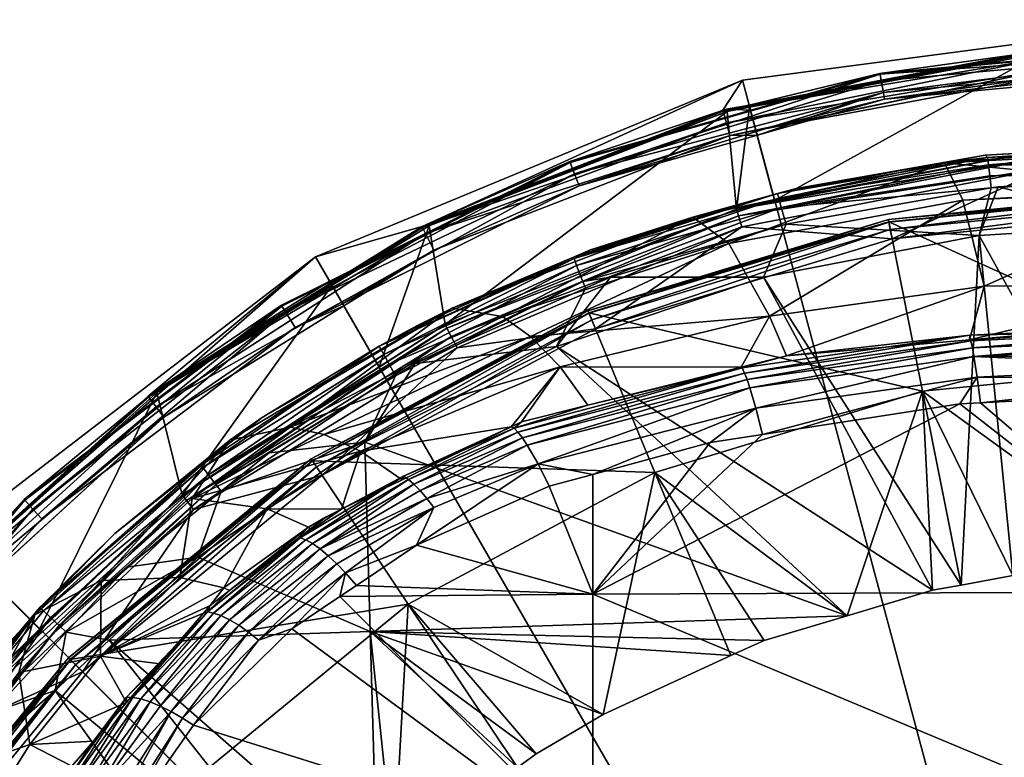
# Model space of a CAD drawing. Extents: x -0.027 to 0.027, y -0.146 to 0.027.
# Tile 142 of 146: x -0.018 to -0.003, y 0.015 to 0.027. Entities that reach past the tile are written whole.
import ezdxf

# ---------------------------------------------------------------- set-up
doc = ezdxf.new("R2010")
doc.units = 0
doc.layers.add('mesh', color=7, linetype='CONTINUOUS')

msp = doc.modelspace()

# ---------------------------------------------------------------- meshes
at = {"layer": 'mesh'}
mesh = msp.add_polyface(dxfattribs=at)
corners = [(-0.004222, 0.020866, 0.119914), (-0.002854, 0.018071, 0.123857), (-0.003637, 0.017924, 0.123855), (-0.00061, 0.018252, 0.123859), (0, 0.021282, 0.119914), (-0.005365, 0.017459, 0.123849), (-0.008282, 0.019634, 0.119914), (-0.004069, 0.017844, 0.123854), (-0.003506, 0.021717, 0.148555), (-0.006923, 0.021142, 0.149006), (-0.006957, 0.02122, 0.148788), (-0.003487, 0.021632, 0.148773), (-0.006884, 0.021041, 0.149216), (-0.003466, 0.021524, 0.148984), (-0.006842, 0.020917, 0.149414), (-0.003444, 0.021394, 0.149184), (-0.006651, 0.020211, 0.150043), (-0.006752, 0.020609, 0.149763), (-0.003395, 0.021078, 0.149536), (-0.003344, 0.020689, 0.149818), (0, 0.021051, 0.149594), (-0.003655, 0.020673, 0.149826), (0, 0.021681, 0.148895), (0, 0.02156, 0.149101), (0, 0.0214, 0.149278), (-0.009223, 0.017786, 0.151268), (0, 0.017821, 0.151385), (0, 0.01393, 0.153133), (-0.003365, 0.023227, 0.12398), (-0.006635, 0.022595, 0.12398), (-0.009774, 0.021544, 0.12398), (0, -0.000361, 0.000694), (0, 0.026504, 0.000694), (-0.006953, 0.025588, 0.000694), (-0.009284, 0.022053, 0.115638), (-0.006975, 0.021231, 0.148585), (-0.006543, 0.022007, 0.145252), (-0.006285, 0.021401, 0.148509), (0, 0.021244, 0.149451), (0, 0.020864, 0.149732)]
mesh.append_faces([[corners[k] for k in face] for face in [(0, 1, 2, 2), (0, 3, 1, 1), (4, 3, 0, 0), (0, 5, 6, 6), (0, 7, 5, 5), (2, 7, 0, 0), (8, 9, 10, 10), (11, 9, 8, 8), (11, 12, 9, 9), (13, 12, 11, 11), (13, 14, 12, 12), (15, 14, 13, 13), (16, 17, 18, 18), (19, 18, 20, 20), (21, 18, 19, 19), (21, 16, 18, 18), (22, 15, 13, 13), (15, 23, 24, 24), (22, 23, 15, 15), (17, 15, 18, 18), (17, 14, 15, 15), (25, 16, 21, 21), (26, 21, 19, 19), (26, 25, 21, 21), (27, 25, 26, 26), (28, 1, 3, 3), (28, 2, 1, 1), (29, 7, 2, 2), (30, 5, 7, 7), (31, 32, 33, 33), (6, 34, 0, 0), (35, 36, 37, 37), (18, 38, 20, 20), (8, 10, 37, 37), (10, 35, 37, 37), (19, 20, 39, 39), (15, 24, 38, 38), (18, 15, 38, 38), (39, 26, 19, 19)]])
mesh = msp.add_polyface(dxfattribs=at)
corners = [(-0.00614, 0.023941, 0.124475), (-0.003891, 0.02433, 0.128035), (-0.007705, 0.023505, 0.128033), (-0.003991, 0.024319, 0.124476), (-0.007161, 0.023105, 0.136685), (-0.006467, 0.02376, 0.114817), (-0.006845, 0.025175, 0.08977), (-0.002422, 0.025995, 0.08977), (-0.002425, 0.026028, 0.088618), (-0.006853, 0.025207, 0.088618), (-0.004869, 0.025688, 0.043394), (-0.006829, 0.02513, 0.043394), (-0.004797, 0.025298, 0.042994), (-0.00675, 0.02482, 0.042494), (-0.002409, 0.025631, 0.042494), (-0.006726, 0.024749, 0.042994), (0, 0.026504, 0.000694), (-0.006853, 0.025206, 0.042098), (-0.006953, 0.025588, 0.000694), (-0.002445, 0.026029, 0.042098), (-0.006421, 0.023865, 0.124385), (-0.003234, 0.024414, 0.124293), (-0.006403, 0.023793, 0.124204), (-0.003221, 0.024303, 0.124125), (-0.006369, 0.023653, 0.124061), (-0.003201, 0.024135, 0.124015), (-0.003179, 0.023951, 0.12398), (-0.003273, 0.024446, 0.124476), (-0.004867, 0.025675, 0.043291), (0, 0.026023, 0.043113), (-0.004848, 0.025574, 0.043113), (-0.004815, 0.025399, 0.043009), (0, 0.026139, 0.043394), (-0.009501, 0.024165, 0.043049), (-0.009568, 0.024337, 0.043291), (-0.002377, 0.024529, 0.114916), (-0.007044, 0.02363, 0.114916), (-0.002367, 0.024423, 0.115085), (-0.007014, 0.023528, 0.115085), (-0.00235, 0.024249, 0.115182), (-0.002418, 0.025734, 0.042481), (-0.007144, 0.024746, 0.042494), (-0.007198, 0.024937, 0.042441), (-0.002435, 0.025912, 0.042378), (-0.007249, 0.025117, 0.042201), (-0.002444, 0.026015, 0.042201)]
mesh.append_faces([[corners[k] for k in face] for face in [(0, 1, 2, 2), (3, 1, 0, 0), (4, 2, 1, 1), (5, 6, 7, 7), (8, 6, 9, 9), (8, 7, 6, 6), (10, 9, 11, 11), (10, 8, 9, 9), (12, 13, 14, 14), (15, 13, 12, 12), (16, 17, 18, 18), (16, 19, 17, 17), (3, 0, 20, 20), (21, 3, 20, 20), (20, 22, 21, 21), (22, 23, 21, 21), (24, 23, 22, 22), (24, 25, 23, 23), (24, 26, 25, 25), (3, 27, 1, 1), (28, 10, 11, 11), (29, 30, 31, 31), (29, 28, 30, 30), (32, 10, 28, 28), (31, 15, 12, 12), (30, 33, 31, 31), (28, 33, 30, 30), (11, 34, 28, 28), (35, 36, 5, 5), (36, 37, 38, 38), (35, 37, 36, 36), (37, 39, 38, 38), (40, 14, 13, 13), (41, 40, 13, 13), (42, 40, 41, 41), (42, 43, 40, 40), (44, 43, 42, 42), (44, 45, 43, 43), (17, 45, 44, 44)]])
mesh = msp.add_polyface(dxfattribs=at)
corners = [(-0.003891, 0.02433, 0.128035), (0, 0.024536, 0.128032), (0, 0.023959, 0.136691), (0, 0.024637, 0.126525), (0, 0.023927, 0.137169), (-0.003609, 0.023763, 0.13669), (0, 0.026028, 0.088618), (-0.002422, 0.025995, 0.08977), (-0.002425, 0.026028, 0.088618), (0, 0.025995, 0.08977), (0, 0.026139, 0.043394), (-0.004869, 0.025688, 0.043394), (-0.004797, 0.025298, 0.042994), (-0.002409, 0.025631, 0.042494), (0, 0.025743, 0.042994), (0, 0.026029, 0.042098), (-0.002445, 0.026029, 0.042098), (0, 0.026504, 0.000694), (0, 0.0239, 0.115638), (-0.00474, 0.02347, 0.115489), (0, 0.023937, 0.115489), (-0.004732, 0.023429, 0.115341), (0, 0.023895, 0.115341), (-0.003075, 0.023969, 0.12398), (-0.000759, 0.023389, 0.12398), (0, 0.024143, 0.12398), (-0.003179, 0.023951, 0.12398), (-0.003365, 0.023227, 0.12398), (-0.003221, 0.024303, 0.124125), (0, 0.024411, 0.124061), (0, 0.024557, 0.124205), (-0.003201, 0.024135, 0.124015), (0, 0.024272, 0.123997), (-0.003234, 0.024414, 0.124293), (0, 0.02463, 0.124386), (-0.003273, 0.024446, 0.124476), (-0.003991, 0.024319, 0.124476), (0, 0.025845, 0.043009), (-0.004815, 0.025399, 0.043009), (0, 0.026023, 0.043113), (0, 0.026126, 0.043291), (-0.004867, 0.025675, 0.043291), (-0.002377, 0.024529, 0.114916), (0.002367, 0.024423, 0.115085), (-0.002367, 0.024423, 0.115085), (0.00235, 0.024249, 0.115182), (-0.00235, 0.024249, 0.115182), (-0.006467, 0.02376, 0.114817), (-0.002444, 0.026015, 0.042201), (-0.006853, 0.025206, 0.042098), (-0.002418, 0.025734, 0.042481), (0, 0.025631, 0.042494), (-0.002435, 0.025912, 0.042378), (0.002418, 0.025734, 0.042481), (0.002435, 0.025912, 0.042378)]
mesh.append_faces([[corners[k] for k in face] for face in [(0, 1, 2, 2), (3, 1, 0, 0), (2, 4, 5, 5), (5, 0, 2, 2), (6, 7, 8, 8), (6, 9, 7, 7), (10, 8, 11, 11), (10, 6, 8, 8), (12, 13, 14, 14), (15, 16, 17, 17), (18, 19, 20, 20), (20, 21, 22, 22), (23, 24, 25, 25), (26, 27, 23, 23), (28, 29, 30, 30), (25, 26, 23, 23), (25, 31, 26, 26), (32, 31, 25, 25), (32, 28, 31, 31), (29, 28, 32, 32), (33, 34, 35, 35), (35, 36, 33, 33), (33, 30, 34, 34), (33, 28, 30, 30), (35, 34, 3, 3), (0, 35, 3, 3), (37, 12, 14, 14), (37, 38, 12, 12), (39, 38, 37, 37), (40, 41, 39, 39), (10, 41, 40, 40), (42, 43, 44, 44), (44, 45, 46, 46), (42, 7, 9, 9), (47, 7, 42, 42), (48, 16, 15, 15), (49, 16, 48, 48), (50, 51, 13, 13), (52, 53, 50, 50), (48, 54, 52, 52)]])
mesh = msp.add_polyface(dxfattribs=at)
corners = [(-0.008282, 0.019634, 0.119914), (-0.006627, 0.017084, 0.123845), (-0.007129, 0.016853, 0.123842), (-0.005365, 0.017459, 0.123849), (-0.009069, 0.015961, 0.123831), (-0.012024, 0.017634, 0.119914), (-0.010084, 0.015363, 0.123823), (-0.010366, 0.015155, 0.12382), (-0.012245, 0.013773, 0.123798), (-0.010056, 0.019766, 0.150156), (-0.011634, 0.019101, 0.150461), (-0.011741, 0.019239, 0.150308), (-0.010293, 0.020158, 0.149623), (-0.010218, 0.020048, 0.149818), (-0.011844, 0.019358, 0.150134), (-0.011938, 0.019455, 0.149943), (-0.012023, 0.019528, 0.149739), (-0.01036, 0.020244, 0.149416), (-0.012097, 0.019576, 0.149528), (-0.010419, 0.020305, 0.149201), (-0.006752, 0.020609, 0.149763), (-0.009222, 0.019604, 0.150322), (-0.007444, 0.020089, 0.1501), (-0.011901, 0.01853, 0.150808), (-0.009886, 0.019423, 0.150405), (-0.009225, 0.013898, 0.152998), (-0.013063, 0.017748, 0.151145), (-0.009223, 0.017786, 0.151268), (-0.015282, 0.015797, 0.15195), (-0.013791, 0.017258, 0.151357), (-0.01281, 0.017918, 0.151072), (-0.006651, 0.020211, 0.150043), (0, 0.01393, 0.153133), (-0.012601, 0.017217, 0.123947), (0, -0.000361, 0.000694), (-0.006953, 0.025588, 0.000694), (-0.013432, 0.022905, 0.000694), (-0.013479, 0.019811, 0.115638), (-0.012115, 0.019521, 0.149346), (-0.010461, 0.020326, 0.14899), (-0.012684, 0.020095, 0.12398), (-0.009774, 0.021544, 0.12398)]
mesh.append_faces([[corners[k] for k in face] for face in [(0, 1, 2, 2), (0, 3, 1, 1), (4, 0, 2, 2), (4, 5, 0, 0), (6, 5, 4, 4), (5, 7, 8, 8), (6, 7, 5, 5), (9, 10, 11, 11), (12, 13, 14, 14), (15, 12, 14, 14), (16, 17, 15, 15), (18, 19, 16, 16), (20, 21, 9, 9), (20, 22, 21, 21), (11, 13, 9, 9), (11, 14, 13, 13), (9, 23, 10, 10), (9, 24, 23, 23), (21, 24, 9, 9), (25, 26, 27, 27), (28, 29, 25, 25), (27, 23, 24, 24), (27, 30, 23, 23), (26, 30, 27, 27), (27, 22, 31, 31), (27, 21, 22, 22), (24, 21, 27, 27), (32, 25, 27, 27), (3, 33, 1, 1), (33, 2, 1, 1), (33, 4, 2, 2), (6, 4, 33, 33), (33, 7, 6, 6), (33, 8, 7, 7), (34, 35, 36, 36), (5, 37, 0, 0), (38, 39, 18, 18), (3, 40, 33, 33), (41, 40, 3, 3)]])
mesh = msp.add_polyface(dxfattribs=at)
corners = [(-0.009774, 0.021544, 0.12398), (-0.008958, 0.022596, 0.12398), (-0.009336, 0.022429, 0.12398), (-0.011885, 0.021865, 0.124473), (-0.011631, 0.021976, 0.124473), (-0.011357, 0.022124, 0.128032), (-0.010595, 0.021999, 0.13668), (-0.007161, 0.023105, 0.136685), (-0.010171, 0.021696, 0.140977), (-0.007705, 0.023505, 0.128033), (-0.011722, 0.023405, 0.088618), (-0.007185, 0.025112, 0.08977), (-0.011708, 0.023376, 0.08977), (-0.007194, 0.025144, 0.088618), (-0.009573, 0.02435, 0.043394), (-0.013197, 0.022502, 0.088618), (-0.011814, 0.023364, 0.042098), (-0.013432, 0.022905, 0.000694), (-0.006953, 0.025588, 0.000694), (-0.011919, 0.021284, 0.12398), (-0.009376, 0.02253, 0.123988), (-0.007892, 0.023419, 0.124474), (-0.00926, 0.023011, 0.124474), (-0.009516, 0.022899, 0.124474), (-0.012464, 0.021547, 0.124383), (-0.009509, 0.022878, 0.124292), (-0.012397, 0.021425, 0.124124), (-0.00947, 0.022774, 0.124124), (-0.012316, 0.021277, 0.124015), (-0.012219, 0.021101, 0.12398), (-0.009568, 0.024337, 0.043291), (-0.013222, 0.022533, 0.043394), (-0.006829, 0.02513, 0.043394), (-0.013889, 0.022071, 0.043113), (-0.009501, 0.024165, 0.043049), (-0.013742, 0.021833, 0.042994), (-0.00943, 0.02398, 0.042994), (-0.011466, 0.021879, 0.114817), (-0.007044, 0.02363, 0.114916), (-0.011438, 0.021825, 0.115008), (-0.007014, 0.023528, 0.115085), (-0.011371, 0.021696, 0.115145), (-0.006965, 0.02336, 0.115182), (-0.011283, 0.021524, 0.115194), (-0.012465, 0.021237, 0.114817), (-0.011635, 0.023006, 0.042494), (-0.007144, 0.024746, 0.042494), (-0.013024, 0.02219, 0.042994), (-0.011761, 0.023258, 0.042378), (-0.011807, 0.023351, 0.042201), (-0.007198, 0.024937, 0.042441), (-0.007249, 0.025117, 0.042201)]
mesh.append_faces([[corners[k] for k in face] for face in [(0, 1, 2, 2), (3, 4, 5, 5), (6, 7, 8, 8), (6, 5, 9, 9), (10, 11, 12, 12), (13, 11, 10, 10), (14, 10, 15, 15), (14, 13, 10, 10), (16, 17, 18, 18), (19, 2, 20, 20), (21, 22, 23, 23), (24, 23, 4, 4), (24, 25, 23, 23), (24, 26, 25, 25), (2, 1, 20, 20), (26, 27, 25, 25), (28, 27, 26, 26), (28, 20, 27, 27), (29, 19, 20, 20), (5, 24, 3, 3), (9, 23, 22, 22), (5, 23, 9, 9), (5, 4, 23, 23), (30, 14, 31, 31), (32, 14, 30, 30), (33, 34, 30, 30), (35, 36, 34, 34), (37, 38, 39, 39), (38, 40, 39, 39), (39, 40, 41, 41), (40, 42, 41, 41), (41, 42, 43, 43), (37, 12, 11, 11), (44, 12, 37, 37), (36, 45, 46, 46), (47, 45, 36, 36), (48, 46, 45, 45), (49, 50, 48, 48), (16, 51, 49, 49)]])
mesh = msp.add_polyface(dxfattribs=at)
corners = [(-0.006635, 0.022595, 0.12398), (-0.008958, 0.022596, 0.12398), (-0.009774, 0.021544, 0.12398), (-0.007705, 0.023505, 0.128033), (-0.00926, 0.023011, 0.124474), (-0.007892, 0.023419, 0.124474), (-0.006543, 0.022007, 0.145252), (-0.010171, 0.021696, 0.140977), (-0.007161, 0.023105, 0.136685), (-0.00972, 0.021234, 0.145247), (-0.010595, 0.021999, 0.13668), (-0.006853, 0.025207, 0.088618), (-0.007185, 0.025112, 0.08977), (-0.007194, 0.025144, 0.088618), (-0.006845, 0.025175, 0.08977), (-0.006829, 0.02513, 0.043394), (-0.009573, 0.02435, 0.043394), (-0.006953, 0.025588, 0.000694), (-0.006853, 0.025206, 0.042098), (-0.007253, 0.025131, 0.042098), (-0.011814, 0.023364, 0.042098), (-0.009284, 0.022053, 0.115638), (-0.009298, 0.022087, 0.115489), (-0.004733, 0.023434, 0.115638), (-0.009282, 0.022048, 0.115341), (-0.00474, 0.02347, 0.115489), (-0.00924, 0.021947, 0.115234), (-0.004732, 0.023429, 0.115341), (-0.009183, 0.02181, 0.115194), (-0.004711, 0.023321, 0.115234), (-0.00629, 0.023401, 0.12398), (-0.009516, 0.022899, 0.124474), (-0.006421, 0.023865, 0.124385), (-0.009509, 0.022878, 0.124292), (-0.00947, 0.022774, 0.124124), (-0.006369, 0.023653, 0.124061), (-0.006403, 0.023793, 0.124204), (-0.009376, 0.02253, 0.123988), (-0.00614, 0.023941, 0.124475), (-0.004815, 0.025399, 0.043009), (-0.00943, 0.02398, 0.042994), (-0.006726, 0.024749, 0.042994), (-0.009501, 0.024165, 0.043049), (-0.004867, 0.025675, 0.043291), (-0.009568, 0.024337, 0.043291), (-0.007044, 0.02363, 0.114916), (-0.006467, 0.02376, 0.114817), (-0.011466, 0.021879, 0.114817), (-0.011283, 0.021524, 0.115194), (-0.006965, 0.02336, 0.115182), (-0.007144, 0.024746, 0.042494), (-0.00675, 0.02482, 0.042494), (-0.007249, 0.025117, 0.042201), (-0.011761, 0.023258, 0.042378), (-0.007198, 0.024937, 0.042441), (-0.011807, 0.023351, 0.042201)]
mesh.append_faces([[corners[k] for k in face] for face in [(0, 1, 2, 2), (3, 4, 5, 5), (6, 7, 8, 8), (9, 7, 6, 6), (10, 3, 8, 8), (11, 12, 13, 13), (11, 14, 12, 12), (15, 13, 16, 16), (15, 11, 13, 13), (17, 18, 19, 19), (20, 17, 19, 19), (21, 22, 23, 23), (22, 24, 25, 25), (24, 26, 27, 27), (26, 28, 29, 29), (0, 30, 1, 1), (31, 32, 5, 5), (31, 33, 32, 32), (34, 35, 36, 36), (37, 35, 34, 34), (37, 30, 35, 35), (37, 1, 30, 30), (33, 36, 32, 32), (33, 34, 36, 36), (3, 5, 32, 32), (38, 3, 32, 32), (39, 40, 41, 41), (39, 42, 40, 40), (43, 44, 42, 42), (45, 14, 46, 46), (45, 12, 14, 14), (47, 12, 45, 45), (28, 48, 49, 49), (41, 50, 51, 51), (40, 50, 41, 41), (52, 19, 18, 18), (53, 54, 50, 50), (55, 52, 54, 54), (20, 19, 52, 52)]])
mesh = msp.add_polyface(dxfattribs=at)
corners = [(-0.014732, 0.020122, 0.128043), (-0.014242, 0.020467, 0.124473), (-0.011357, 0.022124, 0.128032), (-0.010595, 0.021999, 0.13668), (-0.010171, 0.021696, 0.140977), (-0.013814, 0.020322, 0.136698), (-0.012465, 0.021237, 0.114817), (-0.01318, 0.022473, 0.08977), (-0.011708, 0.023376, 0.08977), (-0.013197, 0.022502, 0.088618), (-0.015838, 0.020844, 0.08977), (-0.015858, 0.020871, 0.088618), (-0.011722, 0.023405, 0.088618), (-0.013222, 0.022533, 0.043394), (-0.009573, 0.02435, 0.043394), (-0.01395, 0.02217, 0.043394), (-0.013199, 0.022506, 0.042098), (-0.013432, 0.022905, 0.000694), (-0.011814, 0.023364, 0.042098), (-0.015972, 0.020789, 0.042098), (-0.012684, 0.020095, 0.12398), (-0.011919, 0.021284, 0.12398), (-0.012219, 0.021101, 0.12398), (-0.012397, 0.021425, 0.124124), (-0.015053, 0.019595, 0.12406), (-0.012316, 0.021277, 0.124015), (-0.012464, 0.021547, 0.124383), (-0.011631, 0.021976, 0.124473), (-0.011885, 0.021865, 0.124473), (-0.015141, 0.01971, 0.124203), (-0.013943, 0.022158, 0.043291), (-0.009568, 0.024337, 0.043291), (-0.013889, 0.022071, 0.043113), (-0.013742, 0.021833, 0.042994), (-0.009501, 0.024165, 0.043049), (-0.013024, 0.02219, 0.042994), (-0.00943, 0.02398, 0.042994), (-0.017586, 0.01893, 0.042994), (-0.01772, 0.019077, 0.043049), (-0.017844, 0.019213, 0.043291), (-0.015456, 0.019293, 0.114916), (-0.011466, 0.021879, 0.114817), (-0.013, 0.022161, 0.042494), (-0.011635, 0.023006, 0.042494), (-0.015731, 0.02047, 0.042494), (-0.015963, 0.020778, 0.042201), (-0.011807, 0.023351, 0.042201), (-0.011761, 0.023258, 0.042378), (-0.015851, 0.020629, 0.042441)]
mesh.append_faces([[corners[k] for k in face] for face in [(0, 1, 2, 2), (3, 4, 5, 5), (5, 0, 2, 2), (6, 7, 8, 8), (9, 10, 11, 11), (9, 7, 10, 10), (12, 7, 9, 9), (12, 8, 7, 7), (13, 9, 11, 11), (14, 9, 13, 13), (15, 13, 11, 11), (16, 17, 18, 18), (16, 19, 17, 17), (20, 21, 22, 22), (23, 24, 25, 25), (26, 27, 28, 28), (26, 29, 23, 23), (2, 1, 26, 26), (30, 13, 15, 15), (30, 31, 13, 13), (32, 31, 30, 30), (33, 34, 32, 32), (35, 36, 33, 33), (32, 37, 33, 33), (30, 38, 32, 32), (15, 39, 30, 30), (40, 6, 41, 41), (40, 7, 6, 6), (40, 10, 7, 7), (35, 42, 43, 43), (33, 42, 35, 35), (33, 44, 42, 42), (45, 19, 16, 16), (46, 16, 18, 18), (46, 45, 16, 16), (47, 45, 46, 46), (47, 48, 45, 45), (43, 48, 47, 47), (43, 44, 48, 48), (42, 44, 43, 43)]])
mesh = msp.add_polyface(dxfattribs=at)
corners = [(-0.003075, 0.023969, 0.12398), (-0.003365, 0.023227, 0.12398), (-0.000759, 0.023389, 0.12398), (0, 0.02249, 0.145238), (0, 0.021954, 0.148248), (-0.003509, 0.021645, 0.148393), (-0.003289, 0.022461, 0.145258), (0, 0.023927, 0.137169), (-0.003609, 0.023763, 0.13669), (-0.006543, 0.022007, 0.145252), (-0.007161, 0.023105, 0.136685), (-0.003891, 0.02433, 0.128035), (0, 0.021878, 0.148467), (-0.003506, 0.021717, 0.148555), (-0.00061, 0.018252, 0.123859), (-0.006635, 0.022595, 0.12398), (-0.003637, 0.017924, 0.123855), (0, 0.021282, 0.119914), (-0.004733, 0.023434, 0.115638), (0, 0.0239, 0.115638), (-0.004222, 0.020866, 0.119914), (-0.009284, 0.022053, 0.115638), (-0.00474, 0.02347, 0.115489), (-0.009298, 0.022087, 0.115489), (-0.004732, 0.023429, 0.115341), (0, 0.023937, 0.115489), (-0.009282, 0.022048, 0.115341), (0, 0.023895, 0.115341), (-0.004711, 0.023321, 0.115234), (0, 0.023785, 0.115234), (-0.00924, 0.021947, 0.115234), (-0.004682, 0.023176, 0.115194), (0, 0.023637, 0.115194), (-0.009183, 0.02181, 0.115194), (-0.00629, 0.023401, 0.12398), (-0.003179, 0.023951, 0.12398), (-0.006369, 0.023653, 0.124061), (-0.006285, 0.021401, 0.148509), (0, 0.021801, 0.14869), (-0.003487, 0.021632, 0.148773), (-0.003466, 0.021524, 0.148984), (0, 0.021681, 0.148895), (-0.007014, 0.023528, 0.115085), (-0.00235, 0.024249, 0.115182), (-0.006965, 0.02336, 0.115182)]
mesh.append_faces([[corners[k] for k in face] for face in [(0, 1, 2, 2), (3, 4, 5, 5), (6, 3, 5, 5), (7, 3, 6, 6), (8, 6, 9, 9), (8, 7, 6, 6), (9, 10, 8, 8), (10, 11, 8, 8), (12, 5, 4, 4), (12, 13, 5, 5), (1, 14, 2, 2), (15, 16, 1, 1), (17, 18, 19, 19), (20, 18, 17, 17), (20, 21, 18, 18), (18, 22, 19, 19), (18, 23, 22, 22), (22, 24, 25, 25), (22, 26, 24, 24), (27, 28, 29, 29), (24, 28, 27, 27), (24, 30, 28, 28), (29, 31, 32, 32), (28, 31, 29, 29), (28, 33, 31, 31), (1, 34, 15, 15), (35, 34, 1, 1), (34, 35, 36, 36), (6, 5, 37, 37), (9, 6, 37, 37), (37, 5, 13, 13), (38, 13, 12, 12), (38, 39, 13, 13), (38, 40, 39, 39), (41, 40, 38, 38), (42, 43, 44, 44), (31, 43, 32, 32), (31, 44, 43, 43), (33, 44, 31, 31)]])
mesh = msp.add_polyface(dxfattribs=at)
corners = [(-0.015304, 0.014943, 0.119914), (-0.012494, 0.013531, 0.123792), (-0.013203, 0.012841, 0.123774), (-0.012245, 0.013773, 0.123798), (-0.017995, 0.011663, 0.119914), (-0.015479, 0.010329, 0.123665), (-0.015647, 0.010093, 0.123632), (-0.014884, 0.011046, 0.123704), (-0.014193, 0.011879, 0.123749), (-0.017455, 0.011993, 0.153331), (-0.017213, 0.013135, 0.152909), (-0.016976, 0.013049, 0.152962), (-0.018175, 0.010004, 0.153944), (-0.016624, 0.013825, 0.152691), (-0.016544, 0.014001, 0.152629), (-0.015452, 0.015906, 0.151878), (-0.017406, 0.013189, 0.152826), (-0.017591, 0.01323, 0.152712), (-0.01679, 0.014719, 0.152174), (-0.018377, 0.010016, 0.153875), (-0.015622, 0.016005, 0.151777), (-0.009229, 0.005869, 0.155678), (-0.017974, 0.009983, 0.153982), (-0.018207, 0.0077, 0.154665), (-0.009225, 0.013898, 0.152998), (0, 0.005895, 0.155847), (0, 0.01393, 0.153133), (-0.018428, 0.010897, 0.123887), (-0.017383, 0.016323, 0.12398), (-0.018543, 0.014874, 0.12398), (-0.018517, 0.013952, 0.123978), (-0.01834, 0.007934, 0.123398), (0, -0.000361, 0.000694), (-0.018996, 0.018635, 0.000694), (-0.023266, 0.013071, 0.000694), (-0.013432, 0.022905, 0.000694), (-0.017205, 0.007899, 0.123333), (-0.020172, 0.013118, 0.115638), (-0.017842, 0.013262, 0.15249), (-0.017981, 0.013261, 0.152315), (-0.017102, 0.01479, 0.151856), (-0.018094, 0.013244, 0.152128), (-0.017226, 0.014796, 0.15167), (-0.01813, 0.013153, 0.151839), (-0.017587, 0.014249, 0.15145), (-0.016955, 0.014764, 0.152026)]
mesh.append_faces([[corners[k] for k in face] for face in [(0, 1, 2, 2), (0, 3, 1, 1), (4, 5, 6, 6), (4, 7, 5, 5), (0, 7, 4, 4), (0, 8, 7, 7), (2, 8, 0, 0), (9, 10, 11, 11), (9, 12, 10, 10), (10, 13, 11, 11), (10, 14, 13, 13), (15, 14, 10, 10), (16, 17, 18, 18), (19, 17, 16, 16), (16, 10, 12, 12), (20, 10, 16, 16), (21, 22, 9, 9), (21, 23, 22, 22), (24, 13, 14, 14), (21, 13, 24, 24), (21, 11, 13, 13), (9, 11, 21, 21), (25, 24, 26, 26), (25, 21, 24, 24), (27, 7, 8, 8), (28, 8, 2, 2), (29, 30, 8, 8), (30, 27, 8, 8), (27, 5, 7, 7), (27, 6, 5, 5), (31, 6, 27, 27), (32, 33, 34, 34), (35, 33, 32, 32), (6, 36, 4, 4), (4, 37, 0, 0), (38, 39, 40, 40), (39, 41, 42, 42), (41, 43, 44, 44), (17, 38, 45, 45), (31, 36, 6, 6)]])
mesh = msp.add_polyface(dxfattribs=at)
corners = [(-0.017214, 0.017207, 0.12398), (-0.018349, 0.015987, 0.12398), (-0.017383, 0.016323, 0.12398), (-0.018031, 0.01709, 0.12448), (-0.017691, 0.01747, 0.128078), (-0.018446, 0.016659, 0.12448), (-0.018688, 0.018322, 0.088618), (-0.019438, 0.017602, 0.08977), (-0.019462, 0.017625, 0.088618), (-0.018665, 0.018298, 0.08977), (-0.015858, 0.020871, 0.088618), (-0.018676, 0.01832, 0.043394), (-0.021147, 0.015609, 0.043394), (-0.017853, 0.019223, 0.043394), (-0.018996, 0.018635, 0.000694), (-0.018684, 0.018317, 0.042098), (-0.019586, 0.017494, 0.042098), (-0.013432, 0.022905, 0.000694), (-0.017559, 0.017533, 0.124206), (-0.019638, 0.015023, 0.124299), (-0.017454, 0.017433, 0.124061), (-0.017612, 0.017583, 0.124388), (-0.019627, 0.015014, 0.124485), (-0.017844, 0.019213, 0.043291), (-0.017586, 0.01893, 0.042994), (-0.020831, 0.01537, 0.042994), (-0.018396, 0.018041, 0.042994), (-0.01772, 0.019077, 0.043049), (-0.020989, 0.01549, 0.043049), (-0.021137, 0.015601, 0.043291), (-0.018896, 0.016013, 0.114916), (-0.01539, 0.019209, 0.115085), (-0.018816, 0.015943, 0.115085), (-0.015282, 0.019072, 0.115182), (-0.018684, 0.015829, 0.115182), (-0.01762, 0.017255, 0.114817), (-0.022386, 0.013758, 0.08977), (-0.018402, 0.018035, 0.042494), (-0.019291, 0.017225, 0.042494), (-0.019576, 0.017485, 0.042201), (-0.022433, 0.013529, 0.042378), (-0.019438, 0.017359, 0.042441), (-0.022521, 0.013584, 0.042201), (-0.022534, 0.013591, 0.042098), (-0.015731, 0.02047, 0.042494), (-0.015851, 0.020629, 0.042441), (-0.015963, 0.020778, 0.042201)]
mesh.append_faces([[corners[k] for k in face] for face in [(0, 1, 2, 2), (3, 4, 5, 5), (6, 7, 8, 8), (6, 9, 7, 7), (10, 9, 6, 6), (11, 8, 12, 12), (11, 6, 8, 8), (13, 6, 11, 11), (13, 10, 6, 6), (14, 15, 16, 16), (17, 15, 14, 14), (18, 19, 20, 20), (21, 19, 18, 18), (21, 3, 22, 22), (3, 21, 4, 4), (23, 13, 11, 11), (24, 25, 26, 26), (27, 25, 24, 24), (27, 28, 25, 25), (23, 28, 27, 27), (23, 29, 28, 28), (11, 29, 23, 23), (11, 12, 29, 29), (30, 31, 32, 32), (32, 33, 34, 34), (30, 9, 35, 35), (30, 7, 9, 9), (30, 36, 7, 7), (26, 37, 24, 24), (26, 38, 37, 37), (25, 38, 26, 26), (39, 16, 15, 15), (40, 41, 38, 38), (42, 39, 41, 41), (43, 16, 39, 39), (38, 44, 37, 37), (41, 44, 38, 38), (39, 45, 41, 41), (15, 46, 39, 39)]])
mesh = msp.add_polyface(dxfattribs=at)
corners = [(-0.017214, 0.017207, 0.12398), (-0.017383, 0.016323, 0.12398), (-0.016564, 0.017089, 0.12398), (-0.015218, 0.018347, 0.12398), (-0.016295, 0.018195, 0.12398), (-0.016696, 0.016843, 0.145421), (-0.015793, 0.016728, 0.150511), (-0.016297, 0.016142, 0.150741), (-0.015131, 0.017499, 0.150208), (-0.017767, 0.015505, 0.1455), (-0.017933, 0.016597, 0.136799), (-0.017691, 0.01747, 0.128078), (-0.014732, 0.020122, 0.128043), (-0.016682, 0.017994, 0.136754), (-0.016475, 0.018709, 0.124476), (-0.015489, 0.018039, 0.145356), (-0.014824, 0.017883, 0.149616), (-0.016298, 0.016221, 0.150929), (-0.015072, 0.017516, 0.15041), (-0.016201, 0.01622, 0.151128), (-0.01762, 0.017255, 0.114817), (-0.018665, 0.018298, 0.08977), (-0.015838, 0.020844, 0.08977), (-0.015858, 0.020871, 0.088618), (-0.01395, 0.02217, 0.043394), (-0.017853, 0.019223, 0.043394), (-0.013432, 0.022905, 0.000694), (-0.015972, 0.020789, 0.042098), (-0.018684, 0.018317, 0.042098), (-0.017321, 0.017308, 0.123988), (-0.018349, 0.015987, 0.12398), (-0.014942, 0.019451, 0.123988), (-0.015053, 0.019595, 0.12406), (-0.017559, 0.017533, 0.124206), (-0.017454, 0.017433, 0.124061), (-0.015141, 0.01971, 0.124203), (-0.017612, 0.017583, 0.124388), (-0.015164, 0.019741, 0.124475), (-0.013889, 0.022071, 0.043113), (-0.01772, 0.019077, 0.043049), (-0.017586, 0.01893, 0.042994), (-0.013943, 0.022158, 0.043291), (-0.017844, 0.019213, 0.043291), (-0.015456, 0.019293, 0.114916), (-0.018896, 0.016013, 0.114916), (-0.01539, 0.019209, 0.115085), (-0.015282, 0.019072, 0.115182), (-0.018816, 0.015943, 0.115085), (-0.016969, 0.016608, 0.115194), (-0.018684, 0.015829, 0.115182), (-0.018402, 0.018035, 0.042494), (-0.015731, 0.02047, 0.042494), (-0.019438, 0.017359, 0.042441), (-0.015851, 0.020629, 0.042441), (-0.019576, 0.017485, 0.042201), (-0.015963, 0.020778, 0.042201)]
mesh.append_faces([[corners[k] for k in face] for face in [(0, 1, 2, 2), (3, 0, 2, 2), (3, 4, 0, 0), (5, 6, 7, 7), (5, 8, 6, 6), (9, 10, 5, 5), (11, 12, 13, 13), (11, 14, 12, 12), (13, 10, 11, 11), (13, 5, 10, 10), (15, 5, 13, 13), (15, 16, 5, 5), (17, 7, 6, 6), (17, 18, 19, 19), (6, 18, 17, 17), (20, 21, 22, 22), (23, 22, 21, 21), (24, 23, 25, 25), (26, 27, 28, 28), (29, 0, 4, 4), (29, 30, 0, 0), (31, 29, 4, 4), (32, 33, 34, 34), (35, 36, 33, 33), (37, 14, 36, 36), (32, 34, 29, 29), (36, 14, 11, 11), (38, 39, 40, 40), (41, 42, 39, 39), (24, 25, 42, 42), (43, 44, 20, 20), (43, 45, 44, 44), (45, 46, 47, 47), (20, 22, 43, 43), (48, 49, 46, 46), (40, 50, 51, 51), (52, 53, 51, 51), (54, 55, 53, 53), (28, 27, 55, 55)]])
mesh = msp.add_polyface(dxfattribs=at)
corners = [(-0.009774, 0.021544, 0.12398), (-0.009336, 0.022429, 0.12398), (-0.011919, 0.021284, 0.12398), (-0.006975, 0.021231, 0.148585), (-0.00972, 0.021234, 0.145247), (-0.006543, 0.022007, 0.145252), (-0.009299, 0.020652, 0.148845), (-0.010307, 0.020401, 0.148957), (-0.010461, 0.020326, 0.14899), (-0.012749, 0.019956, 0.145273), (-0.0133, 0.020209, 0.140998), (-0.010171, 0.021696, 0.140977), (-0.013814, 0.020322, 0.136698), (-0.011357, 0.022124, 0.128032), (-0.010595, 0.021999, 0.13668), (-0.010419, 0.020305, 0.149201), (-0.006884, 0.021041, 0.149216), (-0.006842, 0.020917, 0.149414), (-0.010218, 0.020048, 0.149818), (-0.011938, 0.019455, 0.149943), (-0.01036, 0.020244, 0.149416), (-0.010293, 0.020158, 0.149623), (-0.012023, 0.019528, 0.149739), (-0.012097, 0.019576, 0.149528), (-0.006957, 0.02122, 0.148788), (-0.006923, 0.021142, 0.149006), (-0.006651, 0.020211, 0.150043), (-0.007444, 0.020089, 0.1501), (-0.006752, 0.020609, 0.149763), (-0.010056, 0.019766, 0.150156), (-0.004069, 0.017844, 0.123854), (-0.006635, 0.022595, 0.12398), (-0.013332, 0.019592, 0.115194), (-0.011283, 0.021524, 0.115194), (-0.009183, 0.02181, 0.115194), (-0.008282, 0.019634, 0.119914), (-0.013479, 0.019811, 0.115638), (-0.009284, 0.022053, 0.115638), (-0.013499, 0.019842, 0.115489), (-0.009298, 0.022087, 0.115489), (-0.013476, 0.019807, 0.115341), (-0.009282, 0.022048, 0.115341), (-0.013415, 0.019716, 0.115234), (-0.00924, 0.021947, 0.115234), (-0.012684, 0.020095, 0.12398), (-0.012219, 0.021101, 0.12398), (-0.009376, 0.02253, 0.123988), (-0.012316, 0.021277, 0.124015), (-0.012115, 0.019521, 0.149346)]
mesh.append_faces([[corners[k] for k in face] for face in [(0, 1, 2, 2), (3, 4, 5, 5), (6, 4, 3, 3), (6, 7, 4, 4), (8, 4, 7, 7), (8, 9, 4, 4), (4, 10, 11, 11), (9, 10, 4, 4), (12, 13, 14, 14), (15, 8, 7, 7), (16, 17, 18, 18), (19, 20, 21, 21), (22, 15, 20, 20), (23, 8, 15, 15), (6, 3, 24, 24), (21, 16, 18, 18), (21, 25, 16, 16), (20, 25, 21, 21), (20, 24, 25, 25), (15, 24, 20, 20), (15, 6, 24, 24), (7, 6, 15, 15), (26, 27, 28, 28), (29, 17, 28, 28), (29, 18, 17, 17), (0, 30, 31, 31), (32, 33, 34, 34), (35, 36, 37, 37), (37, 38, 39, 39), (36, 38, 37, 37), (39, 40, 41, 41), (38, 40, 39, 39), (41, 42, 43, 43), (40, 42, 41, 41), (43, 32, 34, 34), (42, 32, 43, 43), (0, 2, 44, 44), (45, 46, 47, 47), (48, 9, 8, 8)]])
mesh = msp.add_polyface(dxfattribs=at)
corners = [(-0.012749, 0.019956, 0.145273), (-0.013035, 0.019074, 0.149543), (-0.014166, 0.019079, 0.145307), (-0.014732, 0.020122, 0.128043), (-0.015038, 0.01984, 0.124474), (-0.014242, 0.020467, 0.124473), (-0.013814, 0.020322, 0.136698), (-0.0133, 0.020209, 0.140998), (-0.015303, 0.019239, 0.136721), (-0.010171, 0.021696, 0.140977), (-0.016682, 0.017994, 0.136754), (-0.013362, 0.018472, 0.150529), (-0.011844, 0.019358, 0.150134), (-0.011741, 0.019239, 0.150308), (-0.011938, 0.019455, 0.149943), (-0.013476, 0.018553, 0.150343), (-0.012023, 0.019528, 0.149739), (-0.013576, 0.018609, 0.150144), (-0.012097, 0.019576, 0.149528), (-0.013662, 0.018642, 0.149937), (-0.013479, 0.019811, 0.115638), (-0.017181, 0.01682, 0.115489), (-0.013499, 0.019842, 0.115489), (-0.014861, 0.019347, 0.12398), (-0.015218, 0.018347, 0.12398), (-0.012684, 0.020095, 0.12398), (-0.014135, 0.019931, 0.12398), (-0.012219, 0.021101, 0.12398), (-0.014942, 0.019451, 0.123988), (-0.016295, 0.018195, 0.12398), (-0.012316, 0.021277, 0.124015), (-0.015053, 0.019595, 0.12406), (-0.015164, 0.019741, 0.124475), (-0.015141, 0.01971, 0.124203), (-0.017559, 0.017533, 0.124206), (-0.017612, 0.017583, 0.124388), (-0.012397, 0.021425, 0.124124), (-0.012464, 0.021547, 0.124383), (-0.012115, 0.019521, 0.149346), (-0.016475, 0.018709, 0.124476), (-0.011466, 0.021879, 0.114817), (-0.011438, 0.021825, 0.115008), (-0.015456, 0.019293, 0.114916), (-0.01539, 0.019209, 0.115085), (-0.011371, 0.021696, 0.115145), (-0.015282, 0.019072, 0.115182), (-0.011283, 0.021524, 0.115194), (-0.013332, 0.019592, 0.115194), (-0.017586, 0.01893, 0.042994), (-0.015731, 0.02047, 0.042494), (-0.013742, 0.021833, 0.042994)]
mesh.append_faces([[corners[k] for k in face] for face in [(0, 1, 2, 2), (3, 4, 5, 5), (6, 7, 8, 8), (6, 9, 7, 7), (0, 8, 7, 7), (2, 8, 0, 0), (8, 3, 6, 6), (8, 10, 3, 3), (11, 12, 13, 13), (11, 14, 12, 12), (15, 16, 14, 14), (17, 18, 16, 16), (19, 1, 18, 18), (20, 21, 22, 22), (23, 24, 25, 25), (25, 26, 23, 23), (25, 27, 26, 26), (28, 23, 26, 26), (28, 29, 23, 23), (27, 28, 26, 26), (30, 28, 27, 27), (30, 31, 28, 28), (32, 5, 4, 4), (33, 34, 31, 31), (32, 35, 33, 33), (36, 33, 31, 31), (37, 32, 33, 33), (37, 5, 32, 32), (0, 38, 1, 1), (39, 32, 3, 3), (32, 4, 3, 3), (18, 1, 38, 38), (40, 41, 42, 42), (42, 41, 43, 43), (41, 44, 43, 43), (43, 44, 45, 45), (44, 46, 45, 45), (47, 45, 46, 46), (48, 49, 50, 50)]])
mesh = msp.add_polyface(dxfattribs=at)
corners = [(-0.014861, 0.019347, 0.12398), (-0.016295, 0.018195, 0.12398), (-0.015218, 0.018347, 0.12398), (-0.013268, 0.01896, 0.149594), (-0.013506, 0.018779, 0.14967), (-0.013536, 0.018804, 0.149558), (-0.013709, 0.018624, 0.149736), (-0.014736, 0.01784, 0.150067), (-0.014166, 0.019079, 0.145307), (-0.015489, 0.018039, 0.145356), (-0.015303, 0.019239, 0.136721), (-0.016682, 0.017994, 0.136754), (-0.014824, 0.017883, 0.149616), (-0.013035, 0.019074, 0.149543), (-0.011634, 0.019101, 0.150461), (-0.013109, 0.018247, 0.150843), (-0.013239, 0.018369, 0.150697), (-0.014738, 0.017398, 0.150988), (-0.013476, 0.018553, 0.150343), (-0.013362, 0.018472, 0.150529), (-0.014978, 0.0175, 0.150613), (-0.013662, 0.018642, 0.149937), (-0.013576, 0.018609, 0.150144), (-0.015072, 0.017516, 0.15041), (-0.011901, 0.01853, 0.150808), (-0.01281, 0.017918, 0.151072), (-0.012976, 0.018109, 0.150963), (-0.011741, 0.019239, 0.150308), (-0.014597, 0.017313, 0.151149), (-0.014866, 0.01746, 0.150808), (-0.011938, 0.019455, 0.149943), (-0.012023, 0.019528, 0.149739), (-0.012097, 0.019576, 0.149528), (-0.012024, 0.017634, 0.119914), (-0.017155, 0.016794, 0.115638), (-0.013479, 0.019811, 0.115638), (-0.017181, 0.01682, 0.115489), (-0.013499, 0.019842, 0.115489), (-0.017151, 0.01679, 0.115341), (-0.013476, 0.019807, 0.115341), (-0.017074, 0.016713, 0.115234), (-0.013415, 0.019716, 0.115234), (-0.016969, 0.016608, 0.115194), (-0.013332, 0.019592, 0.115194), (-0.015053, 0.019595, 0.12406), (-0.017321, 0.017308, 0.123988), (-0.014942, 0.019451, 0.123988), (-0.012601, 0.017217, 0.123947), (-0.012684, 0.020095, 0.12398), (-0.015282, 0.019072, 0.115182)]
mesh.append_faces([[corners[k] for k in face] for face in [(0, 1, 2, 2), (3, 4, 5, 5), (5, 6, 7, 7), (4, 6, 5, 5), (8, 9, 10, 10), (9, 11, 10, 10), (8, 12, 9, 9), (8, 5, 12, 12), (13, 5, 8, 8), (13, 3, 5, 5), (14, 15, 16, 16), (17, 18, 19, 19), (20, 21, 22, 22), (21, 4, 3, 3), (21, 6, 4, 4), (23, 6, 21, 21), (23, 7, 6, 6), (24, 25, 26, 26), (16, 27, 14, 14), (16, 19, 27, 27), (28, 19, 16, 16), (29, 22, 18, 18), (18, 30, 19, 19), (22, 31, 18, 18), (21, 32, 22, 22), (3, 13, 21, 21), (14, 26, 15, 15), (14, 24, 26, 26), (33, 34, 35, 35), (34, 36, 35, 35), (37, 38, 39, 39), (36, 38, 37, 37), (39, 40, 41, 41), (38, 40, 39, 39), (41, 42, 43, 43), (40, 42, 41, 41), (44, 45, 46, 46), (47, 48, 2, 2), (42, 49, 43, 43)]])
mesh = msp.add_polyface(dxfattribs=at)
corners = [(-0.012024, 0.017634, 0.119914), (-0.012245, 0.013773, 0.123798), (-0.015304, 0.014943, 0.119914), (-0.016696, 0.016843, 0.145421), (-0.01503, 0.017616, 0.150162), (-0.015131, 0.017499, 0.150208), (-0.014824, 0.017883, 0.149616), (-0.014736, 0.01784, 0.150067), (-0.013536, 0.018804, 0.149558), (-0.015072, 0.017516, 0.15041), (-0.014738, 0.017398, 0.150988), (-0.014866, 0.01746, 0.150808), (-0.013476, 0.018553, 0.150343), (-0.015942, 0.016153, 0.151493), (-0.016081, 0.016198, 0.151318), (-0.014978, 0.0175, 0.150613), (-0.013662, 0.018642, 0.149937), (-0.016201, 0.01622, 0.151128), (-0.015793, 0.016728, 0.150511), (-0.014294, 0.01709, 0.151398), (-0.015282, 0.015797, 0.15195), (-0.015452, 0.015906, 0.151878), (-0.013791, 0.017258, 0.151357), (-0.012976, 0.018109, 0.150963), (-0.013063, 0.017748, 0.151145), (-0.01281, 0.017918, 0.151072), (-0.014447, 0.017209, 0.151287), (-0.013239, 0.018369, 0.150697), (-0.013109, 0.018247, 0.150843), (-0.014597, 0.017313, 0.151149), (-0.015622, 0.016005, 0.151777), (-0.015787, 0.016088, 0.151648), (-0.013362, 0.018472, 0.150529), (-0.013576, 0.018609, 0.150144), (-0.009225, 0.013898, 0.152998), (-0.016544, 0.014001, 0.152629), (-0.012601, 0.017217, 0.123947), (-0.015218, 0.018347, 0.12398), (-0.016564, 0.017089, 0.12398), (-0.012494, 0.013531, 0.123792), (-0.013203, 0.012841, 0.123774), (-0.017155, 0.016794, 0.115638)]
mesh.append_faces([[corners[k] for k in face] for face in [(0, 1, 2, 2), (3, 4, 5, 5), (6, 4, 3, 3), (6, 7, 4, 4), (8, 7, 6, 6), (9, 5, 4, 4), (10, 11, 12, 12), (13, 11, 10, 10), (13, 14, 11, 11), (15, 9, 16, 16), (17, 9, 15, 15), (18, 5, 9, 9), (4, 7, 9, 9), (19, 20, 21, 21), (19, 22, 20, 20), (23, 22, 19, 19), (23, 24, 22, 22), (23, 25, 24, 24), (26, 27, 28, 28), (26, 29, 27, 27), (30, 29, 26, 26), (30, 31, 29, 29), (29, 10, 32, 32), (31, 10, 29, 29), (31, 13, 10, 10), (11, 15, 33, 33), (14, 15, 11, 11), (14, 17, 15, 15), (26, 21, 30, 30), (26, 19, 21, 21), (28, 19, 26, 26), (28, 23, 19, 19), (34, 22, 24, 24), (34, 35, 20, 20), (36, 37, 38, 38), (38, 39, 36, 36), (38, 40, 39, 39), (39, 1, 36, 36), (2, 41, 0, 0)]])
mesh = msp.add_polyface(dxfattribs=at)
corners = [(-0.017383, 0.016323, 0.12398), (-0.019215, 0.014733, 0.12398), (-0.018543, 0.014874, 0.12398), (-0.018349, 0.015987, 0.12398), (-0.018446, 0.016659, 0.12448), (-0.017691, 0.01747, 0.128078), (-0.020091, 0.01424, 0.128138), (-0.020451, 0.013775, 0.124488), (-0.020238, 0.014164, 0.124487), (-0.017767, 0.015505, 0.1455), (-0.018687, 0.014045, 0.145592), (-0.019038, 0.015064, 0.136854), (-0.017933, 0.016597, 0.136799), (-0.022414, 0.013776, 0.088618), (-0.019438, 0.017602, 0.08977), (-0.022386, 0.013758, 0.08977), (-0.019462, 0.017625, 0.088618), (-0.021147, 0.015609, 0.043394), (-0.022534, 0.013591, 0.042098), (-0.023266, 0.013071, 0.000694), (-0.018996, 0.018635, 0.000694), (-0.019586, 0.017494, 0.042098), (-0.020172, 0.013118, 0.115638), (-0.020203, 0.013138, 0.115489), (-0.017155, 0.016794, 0.115638), (-0.020168, 0.013115, 0.115341), (-0.017181, 0.01682, 0.115489), (-0.020077, 0.013054, 0.115234), (-0.017151, 0.01679, 0.115341), (-0.019953, 0.012971, 0.115194), (-0.017074, 0.016713, 0.115234), (-0.019288, 0.013928, 0.12398), (-0.019329, 0.014812, 0.123988), (-0.019964, 0.013649, 0.12398), (-0.018031, 0.01709, 0.12448), (-0.019627, 0.015014, 0.124485), (-0.021284, 0.012233, 0.124401), (-0.019638, 0.015023, 0.124299), (-0.02125, 0.012217, 0.124271), (-0.019546, 0.014961, 0.124128), (-0.017454, 0.017433, 0.124061), (-0.017612, 0.017583, 0.124388), (-0.018517, 0.013952, 0.123978), (-0.021137, 0.015601, 0.043291), (-0.022864, 0.012836, 0.043394), (-0.023618, 0.0114, 0.043113), (-0.020989, 0.01549, 0.043049), (-0.023367, 0.011274, 0.042994), (-0.020831, 0.01537, 0.042994), (-0.018896, 0.016013, 0.114916), (-0.018816, 0.015943, 0.115085), (-0.021617, 0.01212, 0.115008), (-0.021669, 0.01215, 0.114817), (-0.021324, 0.01195, 0.115194), (-0.018684, 0.015829, 0.115182), (-0.022194, 0.013381, 0.042494), (-0.019291, 0.017225, 0.042494), (-0.022522, 0.012639, 0.042994), (-0.022433, 0.013529, 0.042378), (-0.022521, 0.013584, 0.042201), (-0.019438, 0.017359, 0.042441), (-0.019576, 0.017485, 0.042201)]
mesh.append_faces([[corners[k] for k in face] for face in [(0, 1, 2, 2), (0, 3, 1, 1), (4, 5, 6, 6), (6, 7, 8, 8), (9, 10, 11, 11), (5, 11, 6, 6), (5, 12, 11, 11), (13, 14, 15, 15), (16, 14, 13, 13), (17, 16, 13, 13), (18, 19, 20, 20), (20, 21, 18, 18), (22, 23, 24, 24), (23, 25, 26, 26), (25, 27, 28, 28), (27, 29, 30, 30), (2, 1, 31, 31), (32, 1, 3, 3), (32, 33, 1, 1), (34, 4, 35, 35), (36, 37, 35, 35), (37, 38, 39, 39), (40, 39, 32, 32), (40, 37, 39, 39), (41, 35, 37, 37), (4, 6, 35, 35), (6, 8, 35, 35), (31, 42, 2, 2), (43, 17, 44, 44), (45, 46, 43, 43), (47, 48, 46, 46), (49, 50, 51, 51), (52, 15, 49, 49), (29, 53, 54, 54), (48, 55, 56, 56), (57, 55, 48, 48), (58, 56, 55, 55), (59, 60, 58, 58), (18, 61, 59, 59)]])
mesh = msp.add_polyface(dxfattribs=at)
corners = [(-0.016297, 0.016142, 0.150741), (-0.016801, 0.015556, 0.150972), (-0.017767, 0.015505, 0.1455), (-0.018687, 0.014045, 0.145592), (-0.017127, 0.015176, 0.151121), (-0.017348, 0.01473, 0.151279), (-0.017587, 0.014249, 0.15145), (-0.016696, 0.016843, 0.145421), (-0.019038, 0.015064, 0.136854), (-0.017933, 0.016597, 0.136799), (-0.016955, 0.014764, 0.152026), (-0.016081, 0.016198, 0.151318), (-0.015942, 0.016153, 0.151493), (-0.017102, 0.01479, 0.151856), (-0.016298, 0.016221, 0.150929), (-0.016201, 0.01622, 0.151128), (-0.017226, 0.014796, 0.15167), (-0.017324, 0.014783, 0.151475), (-0.015452, 0.015906, 0.151878), (-0.015282, 0.015797, 0.15195), (-0.016544, 0.014001, 0.152629), (-0.017406, 0.013189, 0.152826), (-0.01679, 0.014719, 0.152174), (-0.015622, 0.016005, 0.151777), (-0.015787, 0.016088, 0.151648), (-0.017591, 0.01323, 0.152712), (-0.017213, 0.013135, 0.152909), (-0.017383, 0.016323, 0.12398), (-0.013203, 0.012841, 0.123774), (-0.016564, 0.017089, 0.12398), (-0.018543, 0.014874, 0.12398), (-0.014193, 0.011879, 0.123749), (-0.015304, 0.014943, 0.119914), (-0.020172, 0.013118, 0.115638), (-0.017155, 0.016794, 0.115638), (-0.020203, 0.013138, 0.115489), (-0.017181, 0.01682, 0.115489), (-0.020168, 0.013115, 0.115341), (-0.017151, 0.01679, 0.115341), (-0.020077, 0.013054, 0.115234), (-0.017074, 0.016713, 0.115234), (-0.019953, 0.012971, 0.115194), (-0.016969, 0.016608, 0.115194), (-0.017321, 0.017308, 0.123988), (-0.019329, 0.014812, 0.123988), (-0.018349, 0.015987, 0.12398), (-0.017454, 0.017433, 0.124061), (-0.017842, 0.013262, 0.15249), (-0.018094, 0.013244, 0.152128), (-0.017981, 0.013261, 0.152315), (-0.018684, 0.015829, 0.115182)]
mesh.append_faces([[corners[k] for k in face] for face in [(0, 1, 2, 2), (3, 4, 5, 5), (5, 6, 3, 3), (2, 7, 0, 0), (8, 9, 2, 2), (2, 4, 3, 3), (1, 4, 2, 2), (10, 11, 12, 12), (10, 13, 11, 11), (14, 15, 16, 16), (17, 4, 1, 1), (14, 1, 0, 0), (14, 17, 1, 1), (16, 17, 14, 14), (17, 5, 4, 4), (17, 6, 5, 5), (18, 19, 20, 20), (21, 22, 23, 23), (22, 24, 23, 23), (22, 12, 24, 24), (22, 10, 12, 12), (25, 10, 22, 22), (13, 15, 11, 11), (13, 16, 15, 15), (23, 18, 26, 26), (27, 28, 29, 29), (30, 31, 27, 27), (32, 33, 34, 34), (34, 35, 36, 36), (36, 37, 38, 38), (38, 39, 40, 40), (40, 41, 42, 42), (43, 44, 45, 45), (43, 46, 44, 44), (47, 13, 10, 10), (16, 48, 17, 17), (48, 6, 17, 17), (49, 16, 13, 13), (41, 50, 42, 42)]])

doc.saveas('drawing.dxf')
